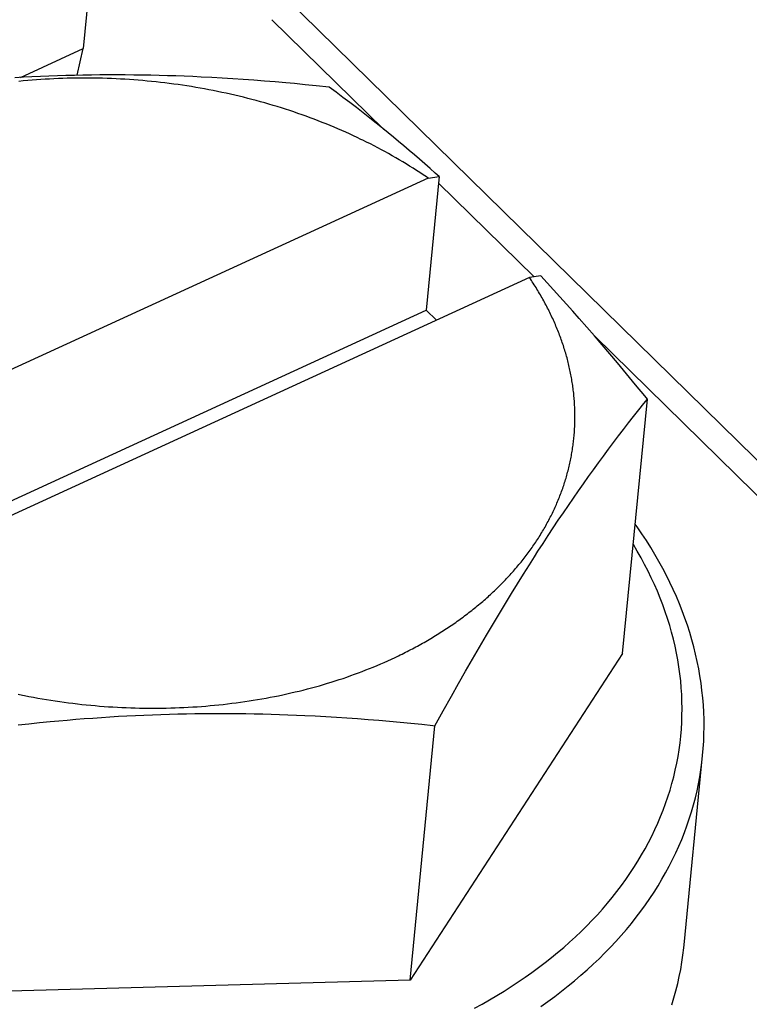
# Model space of a CAD drawing. Extents: x 0 to 594, y 0 to 420.
# Tile 86 of 136: x 514.68 to 516.22, y 109.72 to 111.8. Entities that reach past the tile are written whole.
import ezdxf

# ---------------------------------------------------------------- set-up
doc = ezdxf.new("R2010")
doc.units = 0
doc.header["$LTSCALE"] = 32.67
doc.layers.get('0').update_dxf_attribs({"linetype": 'CONTINUOUS'})

msp = doc.modelspace()

# ---------------------------------------------------------------- linework, layer by layer
at = {"color": 7, "linetype": 'CONTINUOUS'}
for p, q in [((515.3263, 116.9579), (514.8162, 111.7385)), ((515.2144, 111.7994), (515.4505, 111.5679)), ((514.8031, 111.6821), (514.8162, 111.7385)), ((514.6899, 111.678), (514.6719, 111.677)), ((514.7078, 111.6789), (514.6899, 111.678)), ((514.7258, 111.6797), (514.7078, 111.6789)), ((514.7266, 111.6732), (514.7174, 111.6725)), ((514.7438, 111.6804), (514.7258, 111.6797)), ((514.7359, 111.6738), (514.7266, 111.6732)), ((514.7452, 111.6743), (514.7359, 111.6738)), ((514.7617, 111.681), (514.7438, 111.6804)), ((514.7544, 111.6748), (514.7452, 111.6743)), ((514.7637, 111.6752), (514.7544, 111.6748)), ((514.7797, 111.6816), (514.7617, 111.681)), ((514.7731, 111.6756), (514.7637, 111.6752)), ((514.7824, 111.6758), (514.7731, 111.6756)), ((514.7976, 111.682), (514.7797, 111.6816)), ((514.7917, 111.6761), (514.7824, 111.6758)), ((514.801, 111.6762), (514.7917, 111.6761)), ((514.8156, 111.6824), (514.7976, 111.682)), ((514.8104, 111.6763), (514.801, 111.6762)), ((514.8197, 111.6763), (514.8104, 111.6763)), ((514.8335, 111.6827), (514.8156, 111.6824)), ((514.8291, 111.6763), (514.8197, 111.6763)), ((514.8385, 111.6762), (514.8291, 111.6763)), ((514.8514, 111.6828), (514.8335, 111.6827)), ((514.8479, 111.6761), (514.8385, 111.6762)), ((514.8572, 111.6758), (514.8479, 111.6761)), ((514.8693, 111.6829), (514.8514, 111.6828)), ((514.8666, 111.6755), (514.8572, 111.6758)), ((514.876, 111.6752), (514.8666, 111.6755)), ((514.8872, 111.683), (514.8693, 111.6829)), ((514.8854, 111.6748), (514.876, 111.6752)), ((514.8948, 111.6743), (514.8854, 111.6748)), ((514.905, 111.6829), (514.8872, 111.683)), ((514.9042, 111.6738), (514.8948, 111.6743)), ((514.9135, 111.6732), (514.9042, 111.6738)), ((514.9228, 111.6827), (514.905, 111.6829)), ((514.9229, 111.6725), (514.9135, 111.6732)), ((514.9407, 111.6825), (514.9228, 111.6827)), ((514.9585, 111.6821), (514.9407, 111.6825)), ((514.9763, 111.6817), (514.9585, 111.6821)), ((514.994, 111.6812), (514.9763, 111.6817)), ((515.0118, 111.6807), (514.994, 111.6812)), ((515.0295, 111.68), (515.0118, 111.6807)), ((515.0473, 111.6793), (515.0295, 111.68)), ((515.065, 111.6784), (515.0473, 111.6793)), ((515.0872, 111.6773), (515.065, 111.6784)), ((515.1094, 111.6761), (515.0872, 111.6773)), ((515.1316, 111.6747), (515.1094, 111.6761)), ((515.1538, 111.6732), (515.1316, 111.6747)), ((515.1761, 111.6716), (515.1538, 111.6732)), ((514.6898, 111.6702), (514.6806, 111.6693)), ((514.699, 111.671), (514.6898, 111.6702)), ((514.7082, 111.6718), (514.699, 111.671)), ((514.7174, 111.6725), (514.7082, 111.6718)), ((514.9323, 111.6718), (514.9229, 111.6725)), ((514.9417, 111.671), (514.9323, 111.6718)), ((514.9511, 111.6701), (514.9417, 111.671)), ((514.9604, 111.6692), (514.9511, 111.6701)), ((514.9698, 111.6683), (514.9604, 111.6692)), ((514.9791, 111.6672), (514.9698, 111.6683)), ((514.9885, 111.6661), (514.9791, 111.6672)), ((514.9978, 111.6649), (514.9885, 111.6661)), ((515.0071, 111.6637), (514.9978, 111.6649)), ((515.0164, 111.6624), (515.0071, 111.6637)), ((515.0257, 111.6611), (515.0164, 111.6624)), ((515.035, 111.6597), (515.0257, 111.6611)), ((515.0443, 111.6582), (515.035, 111.6597)), ((515.0536, 111.6567), (515.0443, 111.6582)), ((515.0628, 111.6551), (515.0536, 111.6567)), ((515.072, 111.6534), (515.0628, 111.6551)), ((515.0813, 111.6517), (515.072, 111.6534)), ((515.1985, 111.6699), (515.1761, 111.6716)), ((515.221, 111.6681), (515.1985, 111.6699)), ((515.2435, 111.6661), (515.221, 111.6681)), ((515.2617, 111.6645), (515.2435, 111.6661)), ((515.2845, 111.6623), (515.2617, 111.6645)), ((515.3075, 111.66), (515.2845, 111.6623)), ((515.3353, 111.6571), (515.3075, 111.66)), ((515.3497, 111.6463), (515.3353, 111.6571)), ((515.0904, 111.6499), (515.0813, 111.6517)), ((515.0996, 111.6481), (515.0904, 111.6499)), ((515.1088, 111.6462), (515.0996, 111.6481)), ((515.1179, 111.6442), (515.1088, 111.6462)), ((515.127, 111.6422), (515.1179, 111.6442)), ((515.1361, 111.6401), (515.127, 111.6422)), ((515.1452, 111.638), (515.1361, 111.6401)), ((515.1542, 111.6358), (515.1452, 111.638)), ((515.1632, 111.6335), (515.1542, 111.6358)), ((515.1722, 111.6312), (515.1632, 111.6335)), ((515.364, 111.6356), (515.3497, 111.6463)), ((515.3783, 111.6247), (515.364, 111.6356)), ((515.1812, 111.6288), (515.1722, 111.6312)), ((515.1901, 111.6264), (515.1812, 111.6288)), ((515.199, 111.6239), (515.1901, 111.6264)), ((515.2079, 111.6213), (515.199, 111.6239)), ((515.2168, 111.6187), (515.2079, 111.6213)), ((515.2256, 111.616), (515.2168, 111.6187)), ((515.2344, 111.6133), (515.2256, 111.616)), ((515.2431, 111.6105), (515.2344, 111.6133)), ((515.3924, 111.6139), (515.3783, 111.6247)), ((515.4065, 111.603), (515.3924, 111.6139)), ((515.2518, 111.6077), (515.2431, 111.6105)), ((515.2605, 111.6048), (515.2518, 111.6077)), ((515.2692, 111.6018), (515.2605, 111.6048)), ((515.2778, 111.5988), (515.2692, 111.6018)), ((515.2864, 111.5957), (515.2778, 111.5988)), ((515.2949, 111.5926), (515.2864, 111.5957)), ((515.3034, 111.5894), (515.2949, 111.5926)), ((515.4205, 111.592), (515.4065, 111.603)), ((515.4344, 111.5809), (515.4205, 111.592)), ((515.3119, 111.5862), (515.3034, 111.5894)), ((515.3203, 111.5829), (515.3119, 111.5862)), ((515.3287, 111.5796), (515.3203, 111.5829)), ((515.337, 111.5762), (515.3287, 111.5796)), ((515.3453, 111.5727), (515.337, 111.5762)), ((515.3536, 111.5692), (515.3453, 111.5727)), ((515.3618, 111.5657), (515.3536, 111.5692)), ((515.4483, 111.5697), (515.4344, 111.5809)), ((515.4594, 111.5607), (515.4483, 111.5697)), ((515.37, 111.5621), (515.3618, 111.5657)), ((515.3781, 111.5584), (515.37, 111.5621)), ((515.3861, 111.5547), (515.3781, 111.5584)), ((515.3942, 111.5509), (515.3861, 111.5547)), ((515.4705, 111.5516), (515.4594, 111.5607)), ((515.4816, 111.5425), (515.4705, 111.5516)), ((515.414, 111.5413), (515.4061, 111.5452)), ((515.4219, 111.5373), (515.414, 111.5413)), ((515.4297, 111.5333), (515.4219, 111.5373)), ((515.4375, 111.5293), (515.4297, 111.5333)), ((515.4452, 111.5252), (515.4375, 111.5293)), ((515.4927, 111.5332), (515.4816, 111.5425)), ((515.5037, 111.5239), (515.4927, 111.5332)), ((515.4528, 111.5211), (515.4452, 111.5252)), ((515.4604, 111.5169), (515.4528, 111.5211)), ((515.4679, 111.5126), (515.4604, 111.5169)), ((515.4754, 111.5084), (515.4679, 111.5126)), ((515.4829, 111.504), (515.4754, 111.5084)), ((515.5148, 111.5145), (515.5037, 111.5239)), ((515.5259, 111.5051), (515.5148, 111.5145)), ((515.4902, 111.4997), (515.4829, 111.504)), ((515.4976, 111.4952), (515.4902, 111.4997)), ((515.5048, 111.4908), (515.4976, 111.4952)), ((515.512, 111.4862), (515.5048, 111.4908)), ((515.5192, 111.4817), (515.512, 111.4862)), ((515.5369, 111.4955), (515.5259, 111.5051)), ((515.548, 111.4858), (515.5369, 111.4955)), ((515.5262, 111.4771), (515.5192, 111.4817)), ((515.5333, 111.4724), (515.5262, 111.4771)), ((515.5674, 111.4687), (515.5398, 111.1866)), ((515.5437, 111.4654), (515.5674, 111.4687)), ((515.559, 111.4761), (515.548, 111.4858)), ((515.5674, 111.4687), (515.559, 111.4761)), ((515.5437, 111.4654), (514.0255, 110.7683)), ((515.566, 111.4547), (515.7676, 111.2571)), ((515.7813, 111.259), (515.7576, 111.2557)), ((515.7949, 111.2444), (515.7813, 111.259)), ((515.7576, 111.2557), (514.2394, 110.5586)), ((515.8085, 111.2297), (515.7949, 111.2444)), ((515.822, 111.2148), (515.8085, 111.2297)), ((515.8355, 111.1998), (515.822, 111.2148)), ((515.849, 111.1848), (515.8355, 111.1998)), ((513.9727, 110.4671), (515.5398, 111.1866)), ((515.5398, 111.1866), (515.5613, 111.1656)), ((515.8625, 111.1696), (515.849, 111.1848)), ((515.8787, 111.1511), (515.8625, 111.1696)), ((515.8948, 111.1326), (515.8787, 111.1511)), ((515.911, 111.1138), (515.8948, 111.1326)), ((515.8954, 111.1319), (518.7797, 108.305)), ((515.9272, 111.0948), (515.911, 111.1138)), ((515.9434, 111.0756), (515.9272, 111.0948)), ((515.9624, 111.0528), (515.9434, 111.0756)), ((515.9815, 111.0297), (515.9624, 111.0528)), ((516.0008, 111.0062), (515.9815, 111.0297)), ((515.9539, 110.463), (516.0064, 110.9994)), ((515.9882, 110.9766), (515.9991, 110.9903)), ((515.9991, 110.9903), (516.0064, 110.9994)), ((516.0064, 110.9994), (516.0008, 111.0062)), ((515.9774, 110.963), (515.9882, 110.9766)), ((515.9561, 110.9355), (515.9667, 110.9492)), ((515.9667, 110.9492), (515.9774, 110.963)), ((515.9455, 110.9216), (515.9561, 110.9355)), ((515.9244, 110.8936), (515.9349, 110.9076)), ((515.9349, 110.9076), (515.9455, 110.9216)), ((515.9139, 110.8794), (515.9244, 110.8936)), ((515.8928, 110.8505), (515.9033, 110.865)), ((515.9033, 110.865), (515.9139, 110.8794)), ((515.8823, 110.8359), (515.8928, 110.8505)), ((515.8717, 110.821), (515.8823, 110.8359)), ((515.8505, 110.7908), (515.8611, 110.806)), ((515.8611, 110.806), (515.8717, 110.821)), ((515.8398, 110.7753), (515.8505, 110.7908)), ((515.8185, 110.7438), (515.8292, 110.7597)), ((515.8292, 110.7597), (515.8398, 110.7753)), ((515.8078, 110.7278), (515.8185, 110.7438)), ((515.797, 110.7115), (515.8078, 110.7278)), ((515.7862, 110.695), (515.797, 110.7115)), ((515.7682, 110.6671), (515.7755, 110.6784)), ((515.7755, 110.6784), (515.7862, 110.695)), ((515.7574, 110.6502), (515.7682, 110.6671)), ((515.7448, 110.6301), (515.7574, 110.6502)), ((515.7322, 110.6098), (515.7448, 110.6301)), ((515.7195, 110.5892), (515.7322, 110.6098)), ((515.7068, 110.5685), (515.7195, 110.5892)), ((515.6941, 110.5474), (515.7068, 110.5685)), ((515.6814, 110.5262), (515.6941, 110.5474)), ((515.6669, 110.5016), (515.6814, 110.5262)), ((515.6522, 110.4766), (515.6669, 110.5016)), ((515.6376, 110.4513), (515.6522, 110.4766)), ((515.4589, 110.4477), (515.4665, 110.4512)), ((515.4665, 110.4512), (515.474, 110.4547)), ((515.474, 110.4547), (515.4814, 110.4582)), ((515.9539, 110.463), (515.5059, 109.7744)), ((515.6228, 110.4256), (515.6376, 110.4513)), ((515.4046, 110.4251), (515.4125, 110.4282)), ((515.4125, 110.4282), (515.4204, 110.4313)), ((515.4204, 110.4313), (515.4282, 110.4345)), ((515.4282, 110.4345), (515.436, 110.4377)), ((515.436, 110.4377), (515.4437, 110.441)), ((515.4437, 110.441), (515.4513, 110.4443)), ((515.4513, 110.4443), (515.4589, 110.4477)), ((515.3479, 110.4052), (515.3561, 110.4079)), ((515.3561, 110.4079), (515.3643, 110.4106)), ((515.3643, 110.4106), (515.3725, 110.4134)), ((515.3725, 110.4134), (515.3806, 110.4163)), ((515.3806, 110.4163), (515.3886, 110.4192)), ((515.3886, 110.4192), (515.3966, 110.4221)), ((515.3966, 110.4221), (515.4046, 110.4251)), ((515.6079, 110.3995), (515.6228, 110.4256)), ((515.2718, 110.3838), (515.2804, 110.386)), ((515.2804, 110.386), (515.289, 110.3882)), ((515.289, 110.3882), (515.2975, 110.3904)), ((515.2975, 110.3904), (515.306, 110.3928)), ((515.306, 110.3928), (515.3145, 110.3951)), ((515.3145, 110.3951), (515.3229, 110.3976)), ((515.3229, 110.3976), (515.3313, 110.4001)), ((515.3313, 110.4001), (515.3396, 110.4026)), ((515.3396, 110.4026), (515.3479, 110.4052)), ((515.5929, 110.3728), (515.6079, 110.3995)), ((514.6789, 110.3769), (514.688, 110.375)), ((514.7018, 110.3723), (514.711, 110.3706)), ((514.711, 110.3706), (514.7202, 110.3689)), ((514.7202, 110.3689), (514.7295, 110.3673)), ((514.7295, 110.3673), (514.7387, 110.3658)), ((514.7387, 110.3658), (514.748, 110.3643)), ((515.175, 110.3643), (515.184, 110.3658)), ((515.184, 110.3658), (515.1929, 110.3673)), ((515.1929, 110.3673), (515.2018, 110.3689)), ((515.2018, 110.3689), (515.2106, 110.3706)), ((515.2106, 110.3706), (515.2195, 110.3723)), ((515.2195, 110.3723), (515.2283, 110.374)), ((515.2283, 110.374), (515.2371, 110.3759)), ((515.2371, 110.3759), (515.2458, 110.3778)), ((515.2458, 110.3778), (515.2545, 110.3797)), ((515.2545, 110.3797), (515.2632, 110.3818)), ((515.2632, 110.3818), (515.2718, 110.3838)), ((515.5757, 110.3422), (515.5929, 110.3728)), ((514.748, 110.3643), (514.7573, 110.3629)), ((514.7573, 110.3629), (514.7666, 110.3616)), ((514.7666, 110.3616), (514.7759, 110.3603)), ((514.7759, 110.3603), (514.7853, 110.3591)), ((514.7853, 110.3591), (514.7946, 110.3579)), ((514.7946, 110.3579), (514.8039, 110.3568)), ((514.8039, 110.3568), (514.8133, 110.3557)), ((514.8133, 110.3557), (514.8226, 110.3548)), ((514.8226, 110.3548), (514.832, 110.3539)), ((514.832, 110.3539), (514.8414, 110.353)), ((514.8414, 110.353), (514.8508, 110.3522)), ((514.8508, 110.3522), (514.8601, 110.3515)), ((514.8601, 110.3515), (514.8695, 110.3508)), ((514.8695, 110.3508), (514.8789, 110.3502)), ((514.8789, 110.3502), (514.8883, 110.3497)), ((514.8883, 110.3497), (514.8977, 110.3492)), ((514.8977, 110.3492), (514.9071, 110.3488)), ((514.9071, 110.3488), (514.9164, 110.3484)), ((514.9164, 110.3484), (514.9258, 110.3482)), ((514.9258, 110.3482), (514.9352, 110.3479)), ((514.9352, 110.3479), (514.9446, 110.3478)), ((514.9446, 110.3478), (514.9539, 110.3477)), ((514.9539, 110.3477), (514.9633, 110.3477)), ((514.9633, 110.3477), (514.9727, 110.3477)), ((514.9727, 110.3477), (514.982, 110.3478)), ((514.982, 110.3478), (514.9914, 110.3479)), ((514.9914, 110.3479), (515.0007, 110.3482)), ((515.0007, 110.3482), (515.01, 110.3484)), ((515.01, 110.3484), (515.0193, 110.3488)), ((515.0193, 110.3488), (515.0286, 110.3492)), ((515.0286, 110.3492), (515.0379, 110.3497)), ((515.0379, 110.3497), (515.0472, 110.3502)), ((515.0472, 110.3502), (515.0564, 110.3508)), ((515.0564, 110.3508), (515.0657, 110.3515)), ((515.0657, 110.3515), (515.0749, 110.3522)), ((515.0749, 110.3522), (515.0841, 110.353)), ((515.0841, 110.353), (515.0933, 110.3538)), ((515.0933, 110.3538), (515.1024, 110.3547)), ((515.1024, 110.3547), (515.1116, 110.3557)), ((515.1116, 110.3557), (515.1207, 110.3568)), ((515.1207, 110.3568), (515.1298, 110.3579)), ((515.1298, 110.3579), (515.1389, 110.359)), ((515.1389, 110.359), (515.148, 110.3602)), ((515.148, 110.3602), (515.157, 110.3615)), ((515.157, 110.3615), (515.166, 110.3629)), ((515.166, 110.3629), (515.175, 110.3643)), ((514.7826, 110.3227), (514.8006, 110.3242)), ((514.8006, 110.3242), (514.8185, 110.3256)), ((514.8185, 110.3256), (514.8365, 110.3269)), ((514.8365, 110.3269), (514.8545, 110.3282)), ((514.8545, 110.3282), (514.8724, 110.3294)), ((514.8724, 110.3294), (514.8904, 110.3305)), ((514.8904, 110.3305), (514.9084, 110.3315)), ((514.9084, 110.3315), (514.9263, 110.3324)), ((514.9263, 110.3324), (514.9443, 110.3332)), ((514.9443, 110.3332), (514.9623, 110.3339)), ((514.9623, 110.3339), (514.9802, 110.3346)), ((514.9802, 110.3346), (514.9982, 110.3351)), ((514.9982, 110.3351), (515.0161, 110.3356)), ((515.0161, 110.3356), (515.0341, 110.336)), ((515.0341, 110.336), (515.052, 110.3363)), ((515.052, 110.3363), (515.0699, 110.3365)), ((515.0699, 110.3365), (515.0878, 110.3366)), ((515.0878, 110.3366), (515.1057, 110.3367)), ((515.1057, 110.3367), (515.1236, 110.3366)), ((515.1236, 110.3366), (515.1414, 110.3365)), ((515.1414, 110.3365), (515.1592, 110.3362)), ((515.1592, 110.3362), (515.177, 110.3359)), ((515.177, 110.3359), (515.1948, 110.3355)), ((515.1948, 110.3355), (515.2126, 110.3351)), ((515.2126, 110.3351), (515.2304, 110.3345)), ((515.2304, 110.3345), (515.2481, 110.3339)), ((515.2481, 110.3339), (515.2659, 110.3332)), ((515.2659, 110.3332), (515.2836, 110.3324)), ((515.2836, 110.3324), (515.3058, 110.3313)), ((515.3058, 110.3313), (515.3279, 110.33)), ((515.3279, 110.33), (515.3502, 110.3287)), ((515.3502, 110.3287), (515.3724, 110.3272)), ((515.3724, 110.3272), (515.3947, 110.3256)), ((515.3947, 110.3256), (515.4171, 110.3239)), ((515.4171, 110.3239), (515.4395, 110.3221)), ((515.5583, 110.3108), (515.5757, 110.3422)), ((514.6792, 110.3125), (514.7017, 110.3149)), ((514.7017, 110.3149), (514.7242, 110.3172)), ((514.7242, 110.3172), (514.7467, 110.3194)), ((514.7467, 110.3194), (514.7646, 110.3211)), ((514.7646, 110.3211), (514.7826, 110.3227)), ((515.4395, 110.3221), (515.462, 110.3202)), ((515.462, 110.3202), (515.4847, 110.3182)), ((515.4847, 110.3182), (515.5075, 110.316)), ((515.5059, 109.7744), (515.5583, 110.3108)), ((515.5075, 110.316), (515.5305, 110.3137)), ((516.0841, 109.8489), (516.123, 110.2476)), ((515.5059, 109.7744), (514.3868, 109.7435))]:
    msp.add_line(p, q, dxfattribs=at)
at = {"color": 9, "linetype": 'CONTINUOUS'}
for p, q in [((515.184, 111.9033), (518.7493, 108.4089)), ((514.6837, 111.6777), (514.8162, 111.7385))]:
    msp.add_line(p, q, dxfattribs=at)
at = {"color": 7, "linetype": 'CONTINUOUS'}
for points in [[(515.4061, 111.5452), (515.4022, 111.5471), (515.3942, 111.5509)], [(515.5437, 111.4654), (515.5402, 111.4677), (515.5333, 111.4724)], [(515.8518, 111.0022), (515.8515, 111.0055), (515.8512, 111.0087), (515.8509, 111.012), (515.8505, 111.0152), (515.8501, 111.0185), (515.8497, 111.0217), (515.8493, 111.0249), (515.8488, 111.0282), (515.8484, 111.0314), (515.8479, 111.0347), (515.8473, 111.0379), (515.8468, 111.0411), (515.8462, 111.0444), (515.8456, 111.0476), (515.845, 111.0508), (515.8444, 111.0541), (515.8437, 111.0573), (515.843, 111.0605), (515.8423, 111.0638), (515.8416, 111.067), (515.8409, 111.0702), (515.8401, 111.0735), (515.8393, 111.0767), (515.8385, 111.0799), (515.8376, 111.0831), (515.8368, 111.0864), (515.8359, 111.0896), (515.835, 111.0928), (515.8341, 111.096), (515.8331, 111.0992), (515.8321, 111.1024), (515.8311, 111.1056), (515.8301, 111.1089), (515.8291, 111.1121), (515.828, 111.1153), (515.8269, 111.1185), (515.8258, 111.1217), (515.8247, 111.1249), (515.8236, 111.128), (515.8224, 111.1312), (515.8212, 111.1344), (515.82, 111.1376), (515.8187, 111.1408), (515.8175, 111.144), (515.8162, 111.1471), (515.8149, 111.1503), (515.8135, 111.1535), (515.8122, 111.1566), (515.8108, 111.1598), (515.8094, 111.163), (515.808, 111.1661), (515.8066, 111.1693), (515.8051, 111.1724), (515.8036, 111.1756), (515.8021, 111.1787), (515.8006, 111.1818), (515.7991, 111.185), (515.7975, 111.1881), (515.7959, 111.1912), (515.7943, 111.1943), (515.7927, 111.1975), (515.791, 111.2006), (515.7893, 111.2037), (515.7876, 111.2068), (515.7859, 111.2099), (515.7842, 111.213), (515.7824, 111.216), (515.7806, 111.2191), (515.7788, 111.2222), (515.777, 111.2253), (515.7752, 111.2283), (515.7733, 111.2314), (515.7714, 111.2345), (515.7695, 111.2375), (515.7676, 111.2406), (515.7656, 111.2436), (515.7636, 111.2466), (515.7617, 111.2497), (515.7596, 111.2527), (515.7576, 111.2557)], [(515.4814, 110.4582), (515.4851, 110.46), (515.4888, 110.4618), (515.4925, 110.4637), (515.4962, 110.4655), (515.4998, 110.4673), (515.5034, 110.4692), (515.507, 110.4711), (515.5106, 110.473), (515.5142, 110.4749), (515.5178, 110.4768), (515.5214, 110.4787), (515.5249, 110.4807), (515.5284, 110.4826), (515.5319, 110.4846), (515.5354, 110.4865), (515.5389, 110.4885), (515.5424, 110.4905), (515.5458, 110.4926), (515.5492, 110.4946), (515.5527, 110.4966), (515.5561, 110.4987), (515.5595, 110.5007), (515.5628, 110.5028), (515.5662, 110.5049), (515.5695, 110.507), (515.5728, 110.5091), (515.5761, 110.5112), (515.5794, 110.5134), (515.5827, 110.5155), (515.586, 110.5177), (515.5892, 110.5198), (515.5924, 110.522), (515.5956, 110.5242), (515.5988, 110.5264), (515.602, 110.5286), (515.6051, 110.5309), (515.6083, 110.5331), (515.6114, 110.5354), (515.6145, 110.5376), (515.6176, 110.5399), (515.6207, 110.5422), (515.6237, 110.5445), (515.6268, 110.5468), (515.6298, 110.5491), (515.6328, 110.5514), (515.6358, 110.5538), (515.6387, 110.5561), (515.6417, 110.5585), (515.6446, 110.5609), (515.6475, 110.5633), (515.6504, 110.5657), (515.6533, 110.5681), (515.6561, 110.5705), (515.659, 110.5729), (515.6618, 110.5753), (515.6646, 110.5778), (515.6674, 110.5803), (515.6702, 110.5827), (515.6729, 110.5852), (515.6756, 110.5877), (515.6783, 110.5902), (515.681, 110.5927), (515.6837, 110.5952), (515.6864, 110.5977), (515.689, 110.6003), (515.6916, 110.6028), (515.6942, 110.6054), (515.6968, 110.608), (515.6993, 110.6105), (515.7019, 110.6131), (515.7044, 110.6157), (515.7069, 110.6183), (515.7094, 110.6209), (515.7118, 110.6236), (515.7143, 110.6262), (515.7167, 110.6288), (515.7191, 110.6315), (515.7215, 110.6342), (515.7239, 110.6368), (515.7262, 110.6395), (515.7285, 110.6422), (515.7308, 110.6449), (515.7331, 110.6476), (515.7354, 110.6503), (515.7376, 110.653), (515.7398, 110.6558), (515.742, 110.6585), (515.7442, 110.6613), (515.7464, 110.664), (515.7485, 110.6668), (515.7507, 110.6695), (515.7528, 110.6723), (515.7548, 110.6751), (515.7569, 110.6779), (515.7589, 110.6807), (515.761, 110.6835), (515.763, 110.6864), (515.7649, 110.6892), (515.7669, 110.692), (515.7688, 110.6949), (515.7707, 110.6977), (515.7726, 110.7006), (515.7745, 110.7034), (515.7764, 110.7063), (515.7782, 110.7092), (515.78, 110.7121), (515.7818, 110.715), (515.7836, 110.7179), (515.7853, 110.7208), (515.787, 110.7237), (515.7887, 110.7266), (515.7904, 110.7296), (515.7921, 110.7325), (515.7937, 110.7354), (515.7953, 110.7384), (515.7969, 110.7413), (515.7985, 110.7443), (515.8001, 110.7473), (515.8016, 110.7503), (515.8031, 110.7532), (515.8046, 110.7562), (515.8061, 110.7592), (515.8075, 110.7622), (515.8089, 110.7652), (515.8103, 110.7682), (515.8117, 110.7713), (515.8131, 110.7743), (515.8144, 110.7773), (515.8157, 110.7803), (515.817, 110.7834), (515.8183, 110.7864), (515.8195, 110.7895), (515.8208, 110.7925), (515.822, 110.7956), (515.8231, 110.7987), (515.8243, 110.8017), (515.8254, 110.8048), (515.8266, 110.8079), (515.8277, 110.811), (515.8287, 110.8141), (515.8298, 110.8172), (515.8308, 110.8203), (515.8318, 110.8234), (515.8328, 110.8265), (515.8337, 110.8296), (515.8347, 110.8327), (515.8356, 110.8358), (515.8365, 110.839), (515.8374, 110.8421), (515.8382, 110.8452), (515.839, 110.8484), (515.8398, 110.8515), (515.8406, 110.8547), (515.8414, 110.8578), (515.8421, 110.861), (515.8428, 110.8641), (515.8435, 110.8673), (515.8442, 110.8705), (515.8448, 110.8736), (515.8454, 110.8768), (515.846, 110.88), (515.8466, 110.8831), (515.8471, 110.8863), (515.8477, 110.8895), (515.8482, 110.8927), (515.8487, 110.8959), (515.8491, 110.8991), (515.8496, 110.9023), (515.85, 110.9055), (515.8504, 110.9087), (515.8507, 110.9119), (515.8511, 110.9151), (515.8514, 110.9183), (515.8517, 110.9215), (515.852, 110.9247), (515.8523, 110.9279), (515.8525, 110.9311), (515.8527, 110.9344), (515.8529, 110.9376), (515.853, 110.9408), (515.8532, 110.944), (515.8533, 110.9473), (515.8534, 110.9505), (515.8535, 110.9537), (515.8535, 110.9569), (515.8535, 110.9602), (515.8536, 110.9634), (515.8535, 110.9666), (515.8535, 110.9699), (515.8534, 110.9731), (515.8533, 110.9763), (515.8532, 110.9796), (515.8531, 110.9828), (515.8529, 110.986), (515.8528, 110.9893), (515.8526, 110.9925), (515.8523, 110.9958), (515.8521, 110.999), (515.8518, 111.0022)], [(516.123, 110.2476), (516.1243, 110.2628), (516.1253, 110.278), (516.1258, 110.2932), (516.126, 110.3084), (516.1259, 110.3237), (516.1254, 110.339), (516.1245, 110.3543), (516.1233, 110.3696), (516.1216, 110.3849), (516.1197, 110.4003), (516.1173, 110.4156), (516.1146, 110.4309), (516.1116, 110.4462), (516.1081, 110.4615), (516.1044, 110.4768), (516.1002, 110.4921), (516.0957, 110.5073), (516.0908, 110.5225), (516.0856, 110.5377), (516.0799, 110.5528), (516.074, 110.5679), (516.0677, 110.5829), (516.061, 110.5979), (516.0539, 110.6129), (516.0465, 110.6277), (516.0388, 110.6425), (516.0307, 110.6573), (516.0222, 110.6719), (516.0134, 110.6865), (516.0043, 110.701), (515.9948, 110.7154), (515.985, 110.7297), (515.9806, 110.7359)], [(514.688, 110.375), (514.6926, 110.3741), (514.7018, 110.3723)], [(515.5305, 110.3137), (515.5537, 110.3113), (515.5583, 110.3108)], [(516.058, 109.7224), (516.0625, 109.7371), (516.0666, 109.752), (516.0704, 109.7669), (516.0737, 109.7819), (516.0767, 109.7969), (516.0793, 109.812), (516.0815, 109.8272), (516.0834, 109.8423), (516.0841, 109.8489)]]:
    msp.add_lwpolyline(points, dxfattribs=at)
at = {"color": 9, "linetype": 'CONTINUOUS'}
for points in [[(515.6418, 109.7152), (515.6578, 109.7239), (515.6735, 109.7329), (515.689, 109.742), (515.7043, 109.7513), (515.7193, 109.7608), (515.7341, 109.7705), (515.7486, 109.7804), (515.7628, 109.7904), (515.7768, 109.8007), (515.7905, 109.8111), (515.8039, 109.8217), (515.817, 109.8324), (515.8299, 109.8434), (515.8424, 109.8544), (515.8547, 109.8657), (515.8667, 109.8771), (515.8784, 109.8886), (515.8898, 109.9004), (515.9008, 109.9122), (515.9116, 109.9242), (515.9221, 109.9363), (515.9322, 109.9486), (515.942, 109.961), (515.9515, 109.9736), (515.9607, 109.9862), (515.9696, 109.999), (515.9781, 110.0119), (515.9863, 110.0249), (515.9942, 110.0381), (516.0017, 110.0513), (516.0089, 110.0646), (516.0158, 110.0781), (516.0223, 110.0916), (516.0285, 110.1053), (516.0343, 110.119), (516.0398, 110.1328), (516.0449, 110.1467), (516.0497, 110.1606), (516.0541, 110.1746), (516.0582, 110.1887), (516.0619, 110.2029), (516.0653, 110.2171), (516.0683, 110.2314), (516.071, 110.2457), (516.0733, 110.2601), (516.0752, 110.2745), (516.0768, 110.289), (516.0781, 110.3035), (516.0789, 110.318), (516.0794, 110.3325), (516.0796, 110.3471), (516.0794, 110.3617), (516.0788, 110.3763), (516.0779, 110.3909), (516.0766, 110.4055), (516.075, 110.4202), (516.0729, 110.4348), (516.0706, 110.4494), (516.0679, 110.464), (516.0648, 110.4786), (516.0614, 110.4931), (516.0576, 110.5077), (516.0534, 110.5222), (516.049, 110.5367), (516.0441, 110.5511), (516.0389, 110.5655), (516.0334, 110.5799), (516.0275, 110.5942), (516.0213, 110.6085), (516.0147, 110.6227), (516.0078, 110.6368), (516.0006, 110.6509), (515.993, 110.6649), (515.985, 110.6788), (515.9768, 110.6927), (515.9764, 110.6932)], [(515.7817, 109.7189), (515.7965, 109.7294), (515.811, 109.74), (515.8252, 109.7509), (515.8392, 109.7619), (515.8528, 109.7731), (515.8662, 109.7844), (515.8793, 109.796), (515.8921, 109.8077), (515.9045, 109.8195), (515.9167, 109.8315), (515.9285, 109.8437), (515.94, 109.856), (515.9512, 109.8685), (515.9621, 109.8811), (515.9726, 109.8939), (515.9829, 109.9068), (515.9928, 109.9198), (516.0023, 109.933), (516.0115, 109.9463), (516.0204, 109.9597), (516.0289, 109.9733), (516.0371, 109.9869), (516.0449, 110.0007), (516.0524, 110.0146), (516.0596, 110.0286), (516.0663, 110.0426), (516.0728, 110.0568), (516.0788, 110.0711), (516.0845, 110.0854), (516.0899, 110.0999), (516.0948, 110.1144), (516.0994, 110.129), (516.1037, 110.1436), (516.1076, 110.1584), (516.1111, 110.1731), (516.1142, 110.188), (516.117, 110.2029), (516.1194, 110.2178), (516.1214, 110.2328), (516.123, 110.2476)]]:
    msp.add_lwpolyline(points, dxfattribs=at)

doc.saveas('drawing.dxf')
